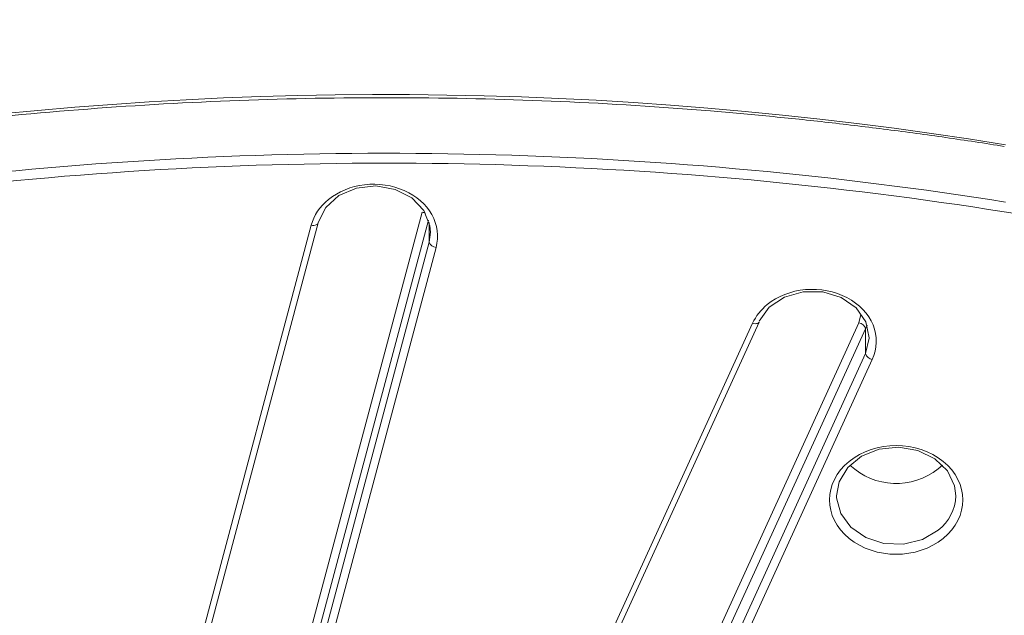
# Model space of a CAD drawing. Header units: millimetres. Extents: x 0 to 420, y 0 to 297.
# Tile 41 of 64: x 338 to 355, y 176 to 186. Entities that reach past the tile are written whole.
import ezdxf

# ---------------------------------------------------------------- set-up
doc = ezdxf.new("R2010")
doc.units = ezdxf.units.MM

msp = doc.modelspace()

# ---------------------------------------------------------------- linework, layer by layer
at = {"color": 7, "linetype": 'Continuous', "lineweight": 15}
for p, q in [((340.20192714, 165.84415536), (344.78669293, 183.05343655)), ((342.83240151, 182.82328366), (338.3555738, 166.01918302)), ((338.47636404, 166.05916067), (342.95318385, 182.86327206)), ((342.95454572, 182.87374742), (342.95318385, 182.86327206)), ((344.90883713, 182.52661143), (340.306504, 165.25140689)), ((340.42864821, 165.15755058), (345.03098133, 182.43275513)), ((350.60975157, 181.09519859), (342.76984505, 163.93184156)), ((342.88354145, 163.95206844), (350.72344269, 181.11542977)), ((344.46910852, 163.55610998), (352.4836426, 181.10178979)), ((352.60076606, 180.99395685), (344.58622671, 163.44828134)), ((352.60076606, 180.56098804), (352.60076606, 180.99395685)), ((352.60076606, 180.56098804), (344.56300116, 162.96447138)), ((344.68011935, 162.85664274), (352.71787898, 180.4531637)), ((353.8815482, 178.528334), (353.95345072, 178.59337764))]:
    msp.add_line(p, q, dxfattribs=at)
at = {"color": 8, "linetype": 'Continuous', "lineweight": 15}
for p, q in [((344.89674098, 182.91417015), (340.32407134, 165.75029906)), ((344.90883713, 182.52661143), (344.90883713, 182.87375122)), ((344.93169653, 182.70017728), (344.90883713, 182.52661143)), ((352.4836426, 181.10178979), (352.51391984, 181.24710123)), ((352.62802717, 181.06283126), (352.60076606, 180.99395685)), ((352.66362018, 180.82993186), (352.60076606, 180.56098804))]:
    msp.add_line(p, q, dxfattribs=at)
at = {"color": 7, "linetype": 'Continuous', "lineweight": 15, "flags": 128}
for points in [[(342.95454572, 182.87374742), (343.08617032, 183.13617612), (343.3197824, 183.34601283), (343.62720678, 183.47794558), (343.9713437, 183.51608344), (344.31070486, 183.45580192), (344.60434986, 183.30438404), (344.81685953, 183.08009104), (344.92260861, 182.80997283), (344.93169653, 182.70017728)], [(350.72686449, 181.13169432), (350.9028987, 181.37614783), (351.17069978, 181.55670414), (351.49798323, 181.6515788), (351.84527326, 181.64932465), (352.170668, 181.55022774), (352.43493928, 181.36622136), (352.60619773, 181.11951584), (352.66378877, 180.83986048), (352.66362018, 180.82993186)], [(352.08909278, 178.05253206), (352.13273584, 178.29680705), (352.28455142, 178.55035892), (352.528961, 178.74992932), (352.83948054, 178.87389294), (353.18248213, 178.90879797), (353.52077381, 178.85087816), (353.81770099, 178.70640773), (354.04109509, 178.49103672), (354.16673748, 178.22811116), (354.18908848, 178.05175558)]]:
    msp.add_lwpolyline(points, dxfattribs=at)
at = {"color": 8, "linetype": 'Continuous', "lineweight": 15, "flags": 128}
for points in [[(342.95318385, 182.86327206), (342.95219339, 182.86008926), (342.9452497, 182.84778393), (342.93396488, 182.83731101), (342.91877094, 182.82907908), (342.90025531, 182.82339998), (342.8791371, 182.82047797), (342.85623292, 182.82043347), (342.83240151, 182.82328366)], [(350.60975157, 181.09519859), (350.63259516, 181.0896318), (350.65456947, 181.08704143), (350.67481577, 181.08754796), (350.69256222, 181.09111917), (350.70712659, 181.0976153), (350.7179478, 181.10679768), (350.72344269, 181.11542977)], [(353.8815482, 177.44591627), (353.60024169, 177.28191555), (353.26896483, 177.20138318), (352.92360828, 177.21304543), (352.60160899, 177.31563757), (352.33784875, 177.49804797), (352.16092155, 177.74050329), (352.0899884, 178.01673225), (352.08909278, 178.05253206)]]:
    msp.add_lwpolyline(points, dxfattribs=at)
at = {"color": 7, "linetype": 'Continuous', "lineweight": 15}
for centre, radius, start, end in [((344.15157064, 117.40472046), 67.72270065, 80.7234361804, 116.3240776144), ((344.16067381, 114.56277219), 69.5296384, 80.9741566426, 95.8577675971), ((345.03593788, 182.5656127), 0.13294999, 197.058795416, 267.863441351), ((352.45574365, 180.95396349), 0.15043592, 15.417453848, 79.31239646), ((352.74578529, 180.60098702), 0.15043436, 195.419839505, 259.309429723), ((353.14052268, 179.45571902), 1.1870812, 226.588789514, 308.626547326)]:
    msp.add_arc(centre, radius, start, end, dxfattribs=at)
at = {"color": 8, "linetype": 'Continuous', "lineweight": 15}
for centre, radius, start, end in [((344.74917607, 182.84039721), 0.21631753, 64.06092474, 80.012448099), ((353.41213492, 178.06518055), 0.77706954, 307.162771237, 359.010085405)]:
    msp.add_arc(centre, radius, start, end, dxfattribs=at)
at = {"color": 7, "linetype": 'Continuous', "lineweight": 15}
for points in [[(355.04453973, 183.05913648), (359.98278642, 182.27238651), (365.07828206, 183.54282859), (368.63599502, 186.44784642)], [(337.08011249, 183.55591588), (343.06248317, 184.16964613), (349.12672783, 184.0019485), (355.04453973, 183.05913648)], [(343.13619538, 183.27757543), (342.98370124, 183.15305774), (342.87824196, 182.99535575), (342.83240029, 182.82328546)], [(350.86832101, 181.42373634), (350.75429154, 181.33062663), (350.66610299, 181.21857758), (350.60974769, 181.09520284)]]:
    msp.add_open_spline(points, degree=3, dxfattribs=at)
for points, knots in [([(314.18603181, 178.09004078), (314.33456254, 178.16491621), (314.63157508, 178.31464241), (315.08021877, 178.5349439), (315.53103815, 178.75204918), (315.9842644, 178.96565426), (316.43983559, 179.17584058), (316.89776826, 179.38258629), (317.35805812, 179.58589729), (317.82070572, 179.78577186), (318.2857131, 179.98221093), (319.385902, 180.43654781), (321.14362661, 181.11282317), (323.60051421, 181.94588613), (326.10999378, 182.68641412), (328.67067737, 183.33234588), (331.26973688, 183.87992639), (333.9014571, 184.3270375), (336.55617599, 184.67223523), (339.22388559, 184.9140224), (341.89867224, 185.05275337), (344.56655722, 185.08820098), (347.22570995, 185.02189104), (349.336992, 184.8884116), (350.90934911, 184.74689095), (351.947592, 184.63767725), (352.98295911, 184.51257424), (354.01579269, 184.37298479), (354.70156355, 184.26681223), (355.04453973, 184.21371191)], [0, 0, 0, 0, 0.012314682, 0.0246253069, 0.0369329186, 0.0492385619, 0.0615432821, 0.0738481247, 0.0861541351, 0.0984623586, 0.1107738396, 0.123089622, 0.1854410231, 0.2477985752, 0.3107052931, 0.3736182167, 0.4368063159, 0.5000006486, 0.5631887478, 0.6263830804, 0.6892897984, 0.752202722, 0.8145541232, 0.8769116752, 0.9015367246, 0.9261497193, 0.9507590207, 0.9753729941, 1, 1, 1, 1]), ([(345.03098073, 182.43275693), (345.08264713, 182.62669076), (345.05599782, 182.82909074), (344.85405519, 183.1901591), (344.68417542, 183.33914821), (344.25751582, 183.52938079), (344.01217361, 183.56552465), (343.53099903, 183.50903435), (343.30806568, 183.41791454), (343.13619538, 183.27757543)], [0, 0, 0, 0, 0.25, 0.25, 0.5, 0.5, 0.75, 0.75, 1, 1, 1, 1]), ([(352.71788458, 180.45316137), (352.80763286, 180.64964106), (352.81234794, 180.86530812), (352.65014264, 181.26324841), (352.48808512, 181.43359153), (352.05598899, 181.66033783), (351.79890447, 181.70994323), (351.28821378, 181.66511111), (351.04991793, 181.57201764), (350.86832101, 181.42373634)], [0, 0, 0, 0, 0.25, 0.25, 0.5, 0.5, 0.75, 0.75, 1, 1, 1, 1]), ([(353.96993836, 177.30158218), (354.42849721, 177.67601419), (354.42849721, 178.2839968), (353.51137952, 179.03286083), (352.76679627, 179.03286083), (352.30823743, 178.65842881)], [0, 0, 0, 0, 0.5, 0.5, 1, 1, 1, 1]), ([(352.30823743, 178.65842881), (351.84967858, 178.2839968), (351.84967858, 177.67601419), (352.76679627, 176.92715017), (353.51137952, 176.92715017), (353.96993836, 177.30158218)], [0, 0, 0, 0, 0.5, 0.5, 1, 1, 1, 1])]:
    msp.add_open_spline(points, degree=3, knots=knots, dxfattribs=at)

doc.saveas('drawing.dxf')
